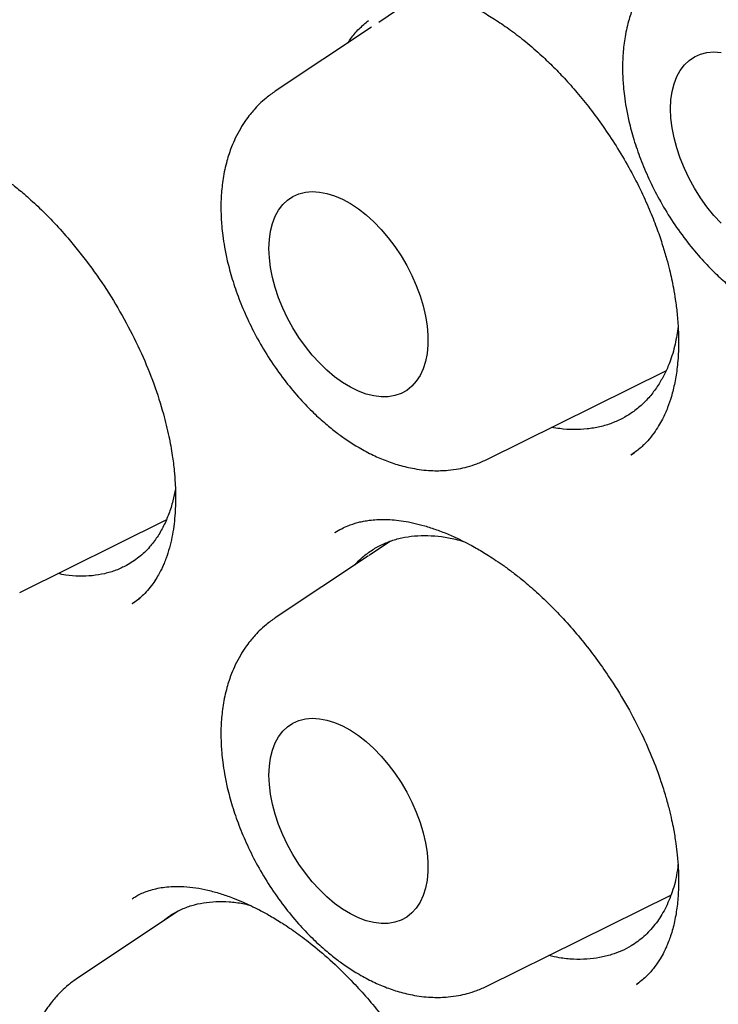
# Model space of a CAD drawing. Header units: millimetres. Extents: x 8 to 853, y 12 to 811.
# Tile 36 of 54: x 792.24 to 796.05, y 354.72 to 360.09. Entities that reach past the tile are written whole.
import ezdxf

# ---------------------------------------------------------------- set-up
doc = ezdxf.new("R2010")
doc.units = ezdxf.units.MM

msp = doc.modelspace()

# ---------------------------------------------------------------- linework, layer by layer
at = {"color": 7, "linetype": 'Continuous', "lineweight": 30}
for p, q in [((794.3572, 360.1823), (794.1978, 360.0761)), ((794.1579, 360.0495), (793.6337, 359.7003)), ((794.7914, 357.6949), (795.7637, 358.1759)), ((795.5741, 357.7181), (795.5922, 357.7315)), ((792.2407, 356.9688), (793.0395, 357.364)), ((793.9645, 357.2979), (793.957, 357.2937)), ((794.2627, 357.2485), (794.1452, 357.1702)), ((794.1429, 357.1687), (793.6337, 356.8295)), ((792.8534, 356.9078), (792.8951, 356.9377)), ((794.7914, 354.8241), (795.7909, 355.3185)), ((793.1045, 355.2317), (792.5551, 354.8656)), ((795.6029, 354.832), (795.6158, 354.8424))]:
    msp.add_line(p, q, dxfattribs=at)
at = {"color": 7, "linetype": 'Continuous', "lineweight": 30, "flags": 128}
for points in [[(795.7889, 359.6053), (795.7911, 359.6539), (795.7975, 359.6995), (795.8082, 359.7417), (795.823, 359.7801), (795.8417, 359.8142), (795.8642, 359.8438), (795.8903, 359.8685), (795.9197, 359.8881), (795.9521, 359.9024), (795.9872, 359.9113), (796.0246, 359.9146), (796.064, 359.9124)], [(796.064, 358.9806), (796.0246, 359.0239), (795.9872, 359.0704), (795.9521, 359.1198), (795.9197, 359.1715), (795.8903, 359.2251), (795.8642, 359.2799), (795.8417, 359.3355), (795.823, 359.3912), (795.8082, 359.4467), (795.7975, 359.5012), (795.7911, 359.5542), (795.7889, 359.6053)], [(793.5996, 358.8441), (793.6017, 358.8927), (793.6082, 358.9383), (793.6188, 358.9805), (793.6336, 359.0189), (793.6524, 359.053), (793.6749, 359.0826), (793.701, 359.1073), (793.7304, 359.1269), (793.7628, 359.1412), (793.7979, 359.1501), (793.8353, 359.1534), (793.8747, 359.1512), (793.9156, 359.1435), (793.9577, 359.1303), (794.0006, 359.1117), (794.0438, 359.088), (794.0869, 359.0594), (794.1294, 359.0262), (794.171, 358.9887), (794.2113, 358.9472), (794.2497, 358.9023), (794.286, 358.8542), (794.3198, 358.8036), (794.3507, 358.7509), (794.3785, 358.6967), (794.4028, 358.6414), (794.4235, 358.5857), (794.4403, 358.53), (794.453, 358.475), (794.4616, 358.4211), (794.4659, 358.369), (794.4659, 358.3191), (794.4616, 358.2719), (794.453, 358.228), (794.4403, 358.1876), (794.4235, 358.1513), (794.4028, 358.1195), (794.3785, 358.0923), (794.3507, 358.0701), (794.3198, 358.0531), (794.286, 358.0415), (794.2497, 358.0354), (794.2113, 358.0348), (794.171, 358.0398), (794.1294, 358.0503), (794.0869, 358.0662), (794.0438, 358.0874), (794.0006, 358.1135), (793.9577, 358.1445), (793.9156, 358.1799), (793.8747, 358.2194), (793.8353, 358.2627), (793.7979, 358.3092), (793.7628, 358.3586), (793.7304, 358.4103), (793.701, 358.4639), (793.6749, 358.5187), (793.6524, 358.5743), (793.6336, 358.6301), (793.6188, 358.6855), (793.6082, 358.74), (793.6017, 358.7931), (793.5996, 358.8441)], [(793.5996, 355.9733), (793.6017, 356.0219), (793.6082, 356.0675), (793.6188, 356.1097), (793.6336, 356.1481), (793.6524, 356.1822), (793.6749, 356.2118), (793.701, 356.2365), (793.7304, 356.2561), (793.7628, 356.2704), (793.7979, 356.2793), (793.8353, 356.2826), (793.8747, 356.2804), (793.9156, 356.2727), (793.9577, 356.2594), (794.0006, 356.2409), (794.0438, 356.2172), (794.0869, 356.1886), (794.1294, 356.1554), (794.171, 356.1178), (794.2113, 356.0764), (794.2497, 356.0314), (794.286, 355.9834), (794.3198, 355.9328), (794.3507, 355.8801), (794.3785, 355.8259), (794.4028, 355.7706), (794.4235, 355.7148), (794.4403, 355.6592), (794.453, 355.6041), (794.4616, 355.5503), (794.4659, 355.4982), (794.4659, 355.4483), (794.4616, 355.4011), (794.453, 355.3571), (794.4403, 355.3168), (794.4235, 355.2805), (794.4028, 355.2486), (794.3785, 355.2215), (794.3507, 355.1993), (794.3198, 355.1823), (794.286, 355.1707), (794.2497, 355.1646), (794.2113, 355.164), (794.171, 355.169), (794.1294, 355.1795), (794.0869, 355.1954), (794.0438, 355.2165), (794.0006, 355.2427), (793.9577, 355.2737), (793.9156, 355.3091), (793.8747, 355.3486), (793.8353, 355.3919), (793.7979, 355.4384), (793.7628, 355.4878), (793.7304, 355.5395), (793.701, 355.5931), (793.6749, 355.6479), (793.6524, 355.7035), (793.6336, 355.7593), (793.6188, 355.8147), (793.6082, 355.8692), (793.6017, 355.9222), (793.5996, 355.9733)]]:
    msp.add_lwpolyline(points, dxfattribs=at)
at = {"color": 7, "linetype": 'Continuous', "lineweight": 30}
for points, knots in [([(784.0626, 375.9652), (784.0636, 375.9652), (784.1254, 375.9696), (784.2498, 375.9738), (784.4357, 375.9773), (784.6235, 375.9753), (784.813, 375.9685), (785.0041, 375.9567), (785.1967, 375.9401), (785.3908, 375.9185), (785.5864, 375.892), (785.7833, 375.8606), (785.9815, 375.8244), (786.181, 375.7832), (786.3817, 375.7372), (786.5835, 375.6864), (786.7863, 375.6307), (786.9901, 375.5702), (787.1949, 375.5049), (787.4005, 375.4349), (787.607, 375.36), (787.8141, 375.2805), (788.022, 375.1962), (788.2304, 375.1072), (788.4393, 375.0136), (788.6487, 374.9154), (788.8585, 374.8125), (789.0686, 374.7051), (789.279, 374.5932), (789.4895, 374.4767), (789.7001, 374.3558), (789.9108, 374.2304), (790.1215, 374.1007), (790.332, 373.9666), (790.5424, 373.8282), (790.7525, 373.6856), (790.9623, 373.5388), (791.1717, 373.3877), (791.3807, 373.2326), (791.5892, 373.0734), (791.797, 372.9102), (792.0042, 372.743), (792.2106, 372.5719), (792.4163, 372.397), (792.621, 372.2183), (792.8248, 372.0358), (793.0276, 371.8496), (793.2293, 371.6599), (793.4299, 371.4666), (793.6293, 371.2698), (793.8273, 371.0696), (794.024, 370.866), (794.2193, 370.6591), (794.4132, 370.449), (794.6054, 370.2358), (794.7961, 370.0194), (794.985, 369.8001), (795.1723, 369.5778), (795.3577, 369.3527), (795.5413, 369.1247), (795.7229, 368.8941), (795.9026, 368.6608), (796.0802, 368.4249), (796.2556, 368.1866), (796.429, 367.9459), (796.6001, 367.7028), (796.7689, 367.4575), (796.9354, 367.2101), (797.0994, 366.9605), (797.2611, 366.709), (797.4202, 366.4555), (797.5768, 366.2003), (797.7307, 365.9433), (797.882, 365.6846), (798.0306, 365.4243), (798.1765, 365.1626), (798.3195, 364.8995), (798.4597, 364.6351), (798.5969, 364.3694), (798.7313, 364.1026), (798.8626, 363.8348), (798.9909, 363.566), (799.1161, 363.2964), (799.2382, 363.026), (799.3571, 362.7549), (799.4728, 362.4832), (799.5853, 362.211), (799.6945, 361.9384), (799.8004, 361.6654), (799.903, 361.3923), (800.0022, 361.119), (800.0979, 360.8456), (800.1902, 360.5723), (800.2791, 360.2992), (800.3644, 360.0262), (800.4463, 359.7536), (800.5245, 359.4814), (800.5992, 359.2097), (800.6703, 358.9386), (800.7377, 358.6682), (800.8015, 358.3985), (800.8616, 358.1297), (800.9181, 357.8618), (800.9708, 357.595), (801.0198, 357.3294), (801.0651, 357.0649), (801.1066, 356.8018), (801.1443, 356.54), (801.1783, 356.2798), (801.2085, 356.0211), (801.2349, 355.7641), (801.2575, 355.5088), (801.2763, 355.2553), (801.2913, 355.0038), (801.3024, 354.7542), (801.3098, 354.5067), (801.3133, 354.2614), (801.3131, 354.0183), (801.309, 353.7776), (801.3011, 353.5392), (801.2894, 353.3034), (801.2739, 353.0701), (801.2547, 352.8394), (801.2316, 352.6114), (801.2048, 352.3863), (801.1742, 352.1639), (801.1398, 351.9446), (801.1018, 351.7282), (801.06, 351.5148), (801.0145, 351.3047), (800.9653, 351.0977), (800.9125, 350.894), (800.856, 350.6936), (800.7959, 350.4966), (800.7322, 350.3031), (800.6648, 350.1131), (800.594, 349.9267), (800.5195, 349.7439), (800.4416, 349.5648), (800.3601, 349.3895), (800.2752, 349.2179), (800.1868, 349.0503), (800.0952, 348.8864), (799.9997, 348.727), (799.9347, 348.622), (799.9007, 348.5713), (799.9006, 348.5712)], [0, 0, 0, 0, 0.000123, 0.007203, 0.014279, 0.02135, 0.028418, 0.035481, 0.042541, 0.049598, 0.056652, 0.063702, 0.07075, 0.077796, 0.08484, 0.091882, 0.098922, 0.105961, 0.112998, 0.120034, 0.12707, 0.134105, 0.141139, 0.148172, 0.155206, 0.162239, 0.169271, 0.176304, 0.183337, 0.19037, 0.197403, 0.204436, 0.211469, 0.218503, 0.225537, 0.232571, 0.239605, 0.24664, 0.253675, 0.260711, 0.267747, 0.274783, 0.28182, 0.288858, 0.295895, 0.302933, 0.309972, 0.317011, 0.32405, 0.331089, 0.338129, 0.34517, 0.35221, 0.359251, 0.366293, 0.373334, 0.380376, 0.387418, 0.394461, 0.401503, 0.408546, 0.415589, 0.422633, 0.429676, 0.43672, 0.443764, 0.450808, 0.457852, 0.464896, 0.47194, 0.478985, 0.486029, 0.493073, 0.500118, 0.507162, 0.514207, 0.521251, 0.528296, 0.53534, 0.542384, 0.549428, 0.556473, 0.563516, 0.57056, 0.577604, 0.584647, 0.591691, 0.598734, 0.605777, 0.612819, 0.619862, 0.626904, 0.633945, 0.640987, 0.648028, 0.655069, 0.66211, 0.66915, 0.67619, 0.683229, 0.690268, 0.697307, 0.704345, 0.711383, 0.71842, 0.725457, 0.732494, 0.73953, 0.746565, 0.753601, 0.760636, 0.76767, 0.774704, 0.781738, 0.788771, 0.795804, 0.802836, 0.809869, 0.816901, 0.823932, 0.830964, 0.837996, 0.845027, 0.852059, 0.859091, 0.866123, 0.873155, 0.880188, 0.887221, 0.894255, 0.90129, 0.908326, 0.915363, 0.922402, 0.929442, 0.936484, 0.943528, 0.950575, 0.957624, 0.964675, 0.97173, 0.978789, 0.98585, 0.992916, 0.999986, 1, 1, 1, 1]), ([(784.1066, 375.7456), (784.0951, 375.7445), (784.0674, 375.7418), (784.0238, 375.7368), (783.9707, 375.7305), (783.9095, 375.7227), (783.8404, 375.7134), (783.7626, 375.7022), (783.6762, 375.6888), (783.5814, 375.6729), (783.4791, 375.6543), (783.3088, 375.6205), (783.0755, 375.5657), (782.7677, 375.4765), (782.4502, 375.3645), (782.1254, 375.2263), (781.8834, 375.1046), (781.718, 375.0126), (781.627, 374.9596), (781.5428, 374.9084), (781.4672, 374.8606), (781.4003, 374.8169), (781.3418, 374.7775), (781.2944, 374.7448), (781.2569, 374.7183), (781.228, 374.6977), (781.204, 374.6803), (781.1848, 374.6662), (781.1679, 374.6538), (781.1498, 374.6404), (781.1257, 374.6223), (781.0939, 374.5982), (781.0541, 374.5675), (781.0072, 374.5305), (780.9545, 374.488), (780.8984, 374.4417), (780.8413, 374.3932), (780.7841, 374.3432), (780.6848, 374.2542), (780.5439, 374.1206), (780.3628, 373.9335), (780.1819, 373.7292), (780.0026, 373.5073), (779.8275, 373.2691), (779.6574, 373.0146), (779.5083, 372.7679), (779.3784, 372.533), (779.2661, 372.3133), (779.1786, 372.1274), (779.1146, 371.9829), (779.0735, 371.8868), (779.0375, 371.7995), (779.0061, 371.7212), (778.9799, 371.654), (778.9583, 371.5974), (778.941, 371.5511), (778.9269, 371.5128), (778.916, 371.4826), (778.9063, 371.4559), (778.8956, 371.4258), (778.8814, 371.3855), (778.8632, 371.3327), (778.842, 371.2702), (778.8184, 371.1985), (778.7932, 371.1198), (778.767, 371.0353), (778.741, 370.9486), (778.716, 370.8621), (778.6919, 370.7759), (778.6688, 370.6901), (778.6331, 370.553), (778.5875, 370.3652), (778.5353, 370.1256), (778.488, 369.8828), (778.4445, 369.6297), (778.408, 369.3844), (778.3778, 369.1489), (778.3532, 368.9261), (778.3347, 368.7263), (778.3213, 368.554), (778.312, 368.4171), (778.3046, 368.2894), (778.2992, 368.1778), (778.2952, 368.0818), (778.2923, 368.0006), (778.2902, 367.9301), (778.2886, 367.8704), (778.2875, 367.8213), (778.2868, 367.7829), (778.2863, 367.7526), (778.2857, 367.7148), (778.2851, 367.6613), (778.2845, 367.586), (778.2843, 367.496), (778.2847, 367.3913), (778.2861, 367.2716), (778.2887, 367.1375), (778.294, 366.9508), (778.304, 366.7102), (778.3215, 366.4133), (778.3458, 366.0981), (778.3776, 365.7643), (778.4181, 365.4116), (778.468, 365.0399), (778.5261, 364.6641), (778.5921, 364.2856), (778.6655, 363.9059), (778.7495, 363.511), (778.8448, 363.1009), (778.9516, 362.6785), (779.0704, 362.2441), (779.2017, 361.7981), (779.3469, 361.3385), (779.4983, 360.8903), (779.6543, 360.4554), (779.8125, 360.0373), (779.9798, 359.6173), (780.1543, 359.2002), (780.3346, 358.7888), (780.5313, 358.3594), (780.7453, 357.9133), (780.9775, 357.452), (781.2156, 356.9999), (781.4606, 356.5546), (781.7121, 356.1167), (781.9695, 355.6866), (782.2309, 355.2671), (782.4957, 354.8585), (782.7618, 354.4631), (783.0287, 354.081), (783.2958, 353.7121), (783.5643, 353.354), (783.86, 352.9731), (784.1832, 352.5727), (784.5343, 352.1565), (784.8847, 351.7585), (785.2337, 351.3787), (785.5807, 351.0168), (785.9249, 350.6725), (786.2842, 350.328), (786.6602, 349.9837), (787.0557, 349.6389), (787.4544, 349.3087), (787.8572, 348.9925), (788.2636, 348.6907), (788.6512, 348.4193), (789.0191, 348.1758), (789.3528, 347.9668), (789.5872, 347.8276), (789.7218, 347.7502), (789.7695, 347.723), (789.8133, 347.6982), (789.8494, 347.6779), (789.8861, 347.6574), (789.9324, 347.6318), (789.9977, 347.5959), (790.0786, 347.552), (790.1711, 347.5028), (790.2708, 347.4507), (790.3938, 347.3876), (790.542, 347.3137), (790.7172, 347.2293), (790.9026, 347.1435), (791.1155, 347.049), (791.351, 346.95), (791.6037, 346.8505), (791.8511, 346.7596), (792.0929, 346.677), (792.329, 346.6024), (792.5591, 346.5355), (792.7571, 346.483), (792.9204, 346.4429), (793.0466, 346.4139), (793.1587, 346.3897), (793.2568, 346.3696), (793.3417, 346.3532), (793.4158, 346.3395), (793.4817, 346.3279), (793.5487, 346.3166), (793.6235, 346.3046), (793.7123, 346.2912), (793.8141, 346.2771), (793.9286, 346.2626), (794.0549, 346.2486), (794.1926, 346.2357), (794.3412, 346.2244), (794.5013, 346.2154), (794.7168, 346.2082), (794.9834, 346.208), (795.2963, 346.2217), (795.6087, 346.2499), (795.8647, 346.2855), (796.0657, 346.3211), (796.2127, 346.3508), (796.3593, 346.3843), (796.5053, 346.4215), (796.65, 346.4623), (796.7794, 346.5024), (796.8901, 346.5395), (796.9798, 346.5712), (797.0584, 346.6005), (797.1264, 346.6268), (797.1837, 346.6499), (797.2335, 346.6705), (797.2787, 346.6896), (797.3231, 346.7089), (797.3681, 346.7289), (797.4171, 346.7512), (797.4723, 346.777), (797.5357, 346.8076), (797.607, 346.8431), (797.6864, 346.8842), (797.7761, 346.9327), (797.8765, 346.9894), (797.9873, 347.0554), (798.1062, 347.1302), (798.2325, 347.2145), (798.3658, 347.309), (798.4946, 347.4064), (798.6163, 347.5041), (798.7268, 347.5976), (798.8325, 347.6917), (798.9318, 347.7843), (799.0248, 347.8752), (799.1208, 347.9729), (799.2183, 348.0768), (799.316, 348.1862), (799.4042, 348.2895), (799.4834, 348.3861), (799.554, 348.4755), (799.6163, 348.5573), (799.6706, 348.6308), (799.7043, 348.678), (799.7198, 348.6999)], [0, 0, 0, 0, 0.000752, 0.001803, 0.003155, 0.004705, 0.006524, 0.008613, 0.010973, 0.013603, 0.016503, 0.019608, 0.028177, 0.03674, 0.046927, 0.057106, 0.067278, 0.070447, 0.073565, 0.076428, 0.079017, 0.081329, 0.083367, 0.085128, 0.086319, 0.08734, 0.088191, 0.088872, 0.089388, 0.089985, 0.090799, 0.091961, 0.093392, 0.095092, 0.09706, 0.099157, 0.101279, 0.103425, 0.105596, 0.112572, 0.119786, 0.127375, 0.135194, 0.14321, 0.151422, 0.159829, 0.166118, 0.172513, 0.179007, 0.181912, 0.184552, 0.186926, 0.189035, 0.190878, 0.192321, 0.193546, 0.194552, 0.19534, 0.195923, 0.196649, 0.197697, 0.199065, 0.200754, 0.202534, 0.204568, 0.206762, 0.208938, 0.211091, 0.213221, 0.21533, 0.217415, 0.223252, 0.228906, 0.234449, 0.240244, 0.246345, 0.25109, 0.256004, 0.261087, 0.264162, 0.267172, 0.269899, 0.272339, 0.274275, 0.275983, 0.277463, 0.278714, 0.279736, 0.280536, 0.28112, 0.281631, 0.282894, 0.284455, 0.286314, 0.288471, 0.290926, 0.293678, 0.296682, 0.302307, 0.308246, 0.314497, 0.321062, 0.32794, 0.335131, 0.342635, 0.349584, 0.356782, 0.364228, 0.371922, 0.379865, 0.387908, 0.39619, 0.404712, 0.413474, 0.421096, 0.428891, 0.436737, 0.444506, 0.452197, 0.45981, 0.468683, 0.477449, 0.486106, 0.494656, 0.503251, 0.511734, 0.520105, 0.528365, 0.536513, 0.544408, 0.552194, 0.559873, 0.567445, 0.577117, 0.586608, 0.595918, 0.605047, 0.613995, 0.622761, 0.631346, 0.641138, 0.650862, 0.660608, 0.670378, 0.680172, 0.689989, 0.698254, 0.706536, 0.713839, 0.714988, 0.716137, 0.717244, 0.71811, 0.718713, 0.719863, 0.721419, 0.723382, 0.725646, 0.728024, 0.73051, 0.734445, 0.738626, 0.743054, 0.747727, 0.753912, 0.759995, 0.765964, 0.77182, 0.777562, 0.78319, 0.788679, 0.792141, 0.795262, 0.798042, 0.80048, 0.802578, 0.804392, 0.806032, 0.807524, 0.809428, 0.811664, 0.814232, 0.817132, 0.820365, 0.823862, 0.827681, 0.83182, 0.836275, 0.844499, 0.852848, 0.861323, 0.869923, 0.874053, 0.878212, 0.882399, 0.886614, 0.890857, 0.895065, 0.898071, 0.900766, 0.903148, 0.905219, 0.906978, 0.908424, 0.909816, 0.911176, 0.912554, 0.914028, 0.915787, 0.917799, 0.920094, 0.922671, 0.92553, 0.928936, 0.93267, 0.936734, 0.941128, 0.945851, 0.950903, 0.955103, 0.959327, 0.963365, 0.967217, 0.970883, 0.974363, 0.978733, 0.98277, 0.986474, 0.989845, 0.992883, 0.995588, 0.99796, 1, 1, 1, 1]), ([(789.9684, 375.6633), (790.4627, 375.3583), (791.4405, 374.755), (792.8708, 373.6247), (794.2327, 372.3743), (795.5112, 371.01), (796.6952, 369.5624), (797.777, 368.0556), (798.7508, 366.5116), (799.7029, 364.7848), (800.5899, 362.8889), (801.3617, 360.8559), (801.8465, 359.209), (802.1391, 357.944), (802.3124, 357.0321), (802.4433, 356.1506), (802.5336, 355.3013), (802.5854, 354.4857), (802.6081, 353.3082), (802.5141, 351.8162), (802.1802, 350.1124), (801.6353, 348.5967), (800.8856, 347.2988), (799.9503, 346.2302), (798.8355, 345.4285), (797.8455, 344.9496), (797.1933, 344.836), (797.0099, 344.804)], [0, 0, 0, 0, 0.046052, 0.091107, 0.135171, 0.178245, 0.220317, 0.261399, 0.301498, 0.340615, 0.391218, 0.440075, 0.487192, 0.510102, 0.532574, 0.554609, 0.576207, 0.59737, 0.6181, 0.670027, 0.721889, 0.773685, 0.825398, 0.877006, 0.928511, 0.979905, 1, 1, 1, 1]), ([(795.823, 360.4614), (795.8064, 360.4496), (795.7757, 360.4278), (795.7379, 360.3932), (795.7088, 360.3627), (795.6841, 360.3333), (795.6588, 360.2993), (795.6315, 360.2565), (795.6063, 360.2087), (795.581, 360.1501), (795.5569, 360.0774), (795.538, 359.9896), (795.5284, 359.9008), (795.5265, 359.8286), (795.5282, 359.7725), (795.5315, 359.7245), (795.5371, 359.6717), (795.5468, 359.6086), (795.563, 359.5292), (795.5882, 359.4355), (795.6244, 359.33), (795.6704, 359.2209), (795.7267, 359.1095), (795.7937, 358.9977), (795.8685, 358.8915), (795.946, 358.7973), (796.02, 358.7195), (796.0872, 358.6574), (796.1476, 358.6079), (796.2074, 358.5641), (796.2732, 358.5218), (796.3457, 358.4823), (796.4216, 358.4488), (796.4998, 358.422), (796.5711, 358.4054), (796.6325, 358.3967), (796.6801, 358.3934), (796.7243, 358.3932), (796.7717, 358.396), (796.8202, 358.4026), (796.8727, 358.4145), (796.9258, 358.431), (796.9616, 358.4473), (796.9807, 358.4561)], [0, 0, 0, 0, 0.021697, 0.039913, 0.054662, 0.067026, 0.08228, 0.101102, 0.122026, 0.139903, 0.168452, 0.202924, 0.234119, 0.259352, 0.27529, 0.289395, 0.306578, 0.327074, 0.350857, 0.383162, 0.416946, 0.452244, 0.489096, 0.527547, 0.567431, 0.604642, 0.637605, 0.666316, 0.690767, 0.712567, 0.738179, 0.767379, 0.795256, 0.823293, 0.853443, 0.872233, 0.889354, 0.904451, 0.918757, 0.939409, 0.956742, 0.976939, 1, 1, 1, 1]), ([(793.9885, 360.2188), (794.0054, 360.2283), (794.0372, 360.2463), (794.0865, 360.2649), (794.1324, 360.2774), (794.1739, 360.2847), (794.2275, 360.2902), (794.2954, 360.2902), (794.3725, 360.2811), (794.4506, 360.2646), (794.5305, 360.2409), (794.6132, 360.2091), (794.6917, 360.1725), (794.7662, 360.1324), (794.8403, 360.0872), (794.919, 360.0332), (795.0022, 359.969), (795.0804, 359.9011), (795.1532, 359.8311), (795.2201, 359.7613), (795.2894, 359.6823), (795.3603, 359.5937), (795.4319, 359.4954), (795.5027, 359.3871), (795.5698, 359.2719), (795.629, 359.1564), (795.6777, 359.0478), (795.7158, 358.9502), (795.7449, 358.8645), (795.7666, 358.7912), (795.7824, 358.7304), (795.7946, 358.6774), (795.8054, 358.6236), (795.8161, 358.5605), (795.8258, 358.4843), (795.8327, 358.393), (795.8336, 358.295), (795.8266, 358.1982), (795.8132, 358.1125), (795.795, 358.0388), (795.7762, 357.9837), (795.7594, 357.9436), (795.7435, 357.9106), (795.7234, 357.8745), (795.696, 357.8329), (795.6618, 357.7911), (795.621, 357.7511), (795.5898, 357.729), (795.5729, 357.717)], [0, 0, 0, 0, 0.026068, 0.049014, 0.06884, 0.085535, 0.099085, 0.127876, 0.154966, 0.177975, 0.20285, 0.228724, 0.25198, 0.272192, 0.293936, 0.316459, 0.340551, 0.366798, 0.386169, 0.407064, 0.42949, 0.453452, 0.478955, 0.506, 0.534594, 0.562629, 0.587958, 0.61058, 0.630402, 0.647411, 0.661635, 0.673094, 0.684901, 0.70031, 0.719292, 0.741813, 0.770545, 0.797646, 0.823142, 0.846919, 0.867479, 0.879931, 0.892184, 0.90693, 0.924204, 0.945064, 0.970329, 1, 1, 1, 1]), ([(794.0305, 359.9646), (794.0356, 359.9725), (794.0534, 360.0005), (794.0902, 360.0421), (794.1248, 360.0716), (794.1423, 360.0865)], [0, 0, 0, 0, 0.163342, 0.5779, 1, 1, 1, 1]), ([(793.6337, 359.7003), (793.617, 359.6884), (793.5863, 359.6666), (793.5485, 359.6321), (793.5195, 359.6015), (793.4947, 359.5721), (793.4694, 359.5381), (793.4421, 359.4953), (793.4169, 359.4475), (793.3916, 359.389), (793.3675, 359.3162), (793.3487, 359.2284), (793.339, 359.1396), (793.3372, 359.0674), (793.3388, 359.0113), (793.3421, 358.9633), (793.3478, 358.9106), (793.3574, 358.8474), (793.3737, 358.7681), (793.3989, 358.6743), (793.4351, 358.5688), (793.4811, 358.4597), (793.5374, 358.3484), (793.6043, 358.2366), (793.6792, 358.1303), (793.7567, 358.0362), (793.8306, 357.9583), (793.8979, 357.8962), (793.9583, 357.8467), (794.0181, 357.803), (794.0838, 357.7606), (794.1564, 357.7211), (794.2322, 357.6876), (794.3105, 357.6609), (794.3817, 357.6442), (794.4431, 357.6356), (794.4908, 357.6322), (794.5349, 357.632), (794.5824, 357.6349), (794.6308, 357.6415), (794.6833, 357.6533), (794.7365, 357.6698), (794.7723, 357.6862), (794.7914, 357.6949)], [0, 0, 0, 0, 0.021697, 0.039913, 0.054662, 0.067026, 0.08228, 0.101102, 0.122026, 0.139903, 0.168452, 0.202924, 0.234119, 0.259352, 0.27529, 0.289395, 0.306578, 0.327074, 0.350857, 0.383162, 0.416946, 0.452244, 0.489096, 0.527547, 0.567431, 0.604642, 0.637605, 0.666316, 0.690767, 0.712567, 0.738179, 0.767379, 0.795256, 0.823293, 0.853443, 0.872233, 0.889354, 0.904451, 0.918757, 0.939409, 0.956742, 0.976939, 1, 1, 1, 1]), ([(791.2871, 359.4207), (791.2912, 359.4233), (791.3003, 359.4291), (791.3267, 359.4436), (791.3651, 359.4588), (791.4135, 359.4716), (791.4609, 359.4788), (791.5035, 359.4815), (791.5411, 359.4811), (791.5777, 359.4787), (791.617, 359.4739), (791.6614, 359.4659), (791.711, 359.454), (791.7661, 359.4374), (791.8257, 359.4156), (791.8851, 359.39), (791.9392, 359.3635), (791.9846, 359.3389), (792.0241, 359.3159), (792.0627, 359.2919), (792.1053, 359.2638), (792.1536, 359.2296), (792.2074, 359.1886), (792.2702, 359.1367), (792.342, 359.0718), (792.4218, 358.9922), (792.5166, 358.8874), (792.6209, 358.7569), (792.7281, 358.601), (792.8237, 358.4387), (792.9061, 358.2727), (792.9739, 358.1059), (793.0223, 357.954), (793.0539, 357.8241), (793.0725, 357.7208), (793.0831, 357.6364), (793.0883, 357.57), (793.0903, 357.5206), (793.0907, 357.4787), (793.0899, 357.4355), (793.087, 357.3841), (793.0809, 357.3263), (793.071, 357.2675), (793.0571, 357.2095), (793.0423, 357.1636), (793.0287, 357.1289), (793.0175, 357.1035), (793.0045, 357.0773), (792.9874, 357.047), (792.9651, 357.0132), (792.9378, 356.9785), (792.9099, 356.9496), (792.8855, 356.9289), (792.8655, 356.9149), (792.8565, 356.9093), (792.8523, 356.9067)], [0, 0, 0, 0, 0.012973, 0.028647, 0.04719, 0.067765, 0.086266, 0.102207, 0.115573, 0.12749, 0.141927, 0.157313, 0.173851, 0.191638, 0.210685, 0.229818, 0.246253, 0.259852, 0.270643, 0.281455, 0.293951, 0.308132, 0.323999, 0.341555, 0.364173, 0.389106, 0.415628, 0.455289, 0.494701, 0.533853, 0.572757, 0.611407, 0.649516, 0.678428, 0.703329, 0.724178, 0.741003, 0.753828, 0.762964, 0.774572, 0.788652, 0.805072, 0.82339, 0.843579, 0.864732, 0.876609, 0.885813, 0.896346, 0.909282, 0.924611, 0.942173, 0.959082, 0.974305, 0.987915, 1, 1, 1, 1]), ([(795.83, 358.4179), (795.8253, 358.3854), (795.8154, 358.3166), (795.7891, 358.2324), (795.7588, 358.161), (795.737, 358.1243), (795.7261, 358.106)], [0, 0, 0, 0, 0.274982, 0.583254, 0.791631, 1, 1, 1, 1]), ([(795.7261, 358.106), (795.7132, 358.0867), (795.6873, 358.0479), (795.6408, 357.9978), (795.59, 357.9542), (795.5518, 357.9318), (795.5331, 357.9208)], [0, 0, 0, 0, 0.248898, 0.499524, 0.7556, 1, 1, 1, 1]), ([(795.5301, 357.9189), (795.5102, 357.9092), (795.4701, 357.8897), (795.4043, 357.8704), (795.3342, 357.8584), (795.2611, 357.8554), (795.1969, 357.8586), (795.157, 357.866), (795.1426, 357.8687)], [0, 0, 0, 0, 0.177591, 0.358359, 0.539126, 0.723183, 0.900774, 1, 1, 1, 1]), ([(793.0895, 357.5343), (793.0853, 357.5119), (793.0763, 357.4637), (793.0546, 357.3959), (793.0262, 357.3298), (792.9911, 357.2694), (792.9467, 357.2116), (792.8919, 357.1581), (792.8463, 357.1301), (792.8234, 357.116)], [0, 0, 0, 0, 0.11622, 0.250345, 0.385408, 0.521924, 0.66043, 0.829272, 1, 1, 1, 1]), ([(793.9586, 357.2945), (793.9709, 357.302), (793.9933, 357.3156), (794.0262, 357.3306), (794.0528, 357.3406), (794.0727, 357.3469), (794.0883, 357.351), (794.1023, 357.3543), (794.1161, 357.3571), (794.1309, 357.3597), (794.1548, 357.3632), (794.1894, 357.3665), (794.2348, 357.3672), (794.2832, 357.3644), (794.3342, 357.358), (794.3897, 357.3473), (794.4495, 357.3319), (794.5135, 357.3111), (794.5792, 357.2854), (794.6392, 357.258), (794.6888, 357.2328), (794.7273, 357.2117), (794.7624, 357.1913), (794.7984, 357.1692), (794.8387, 357.143), (794.8832, 357.1121), (794.9319, 357.0762), (794.991, 357.0293), (795.0612, 356.9687), (795.1422, 356.8915), (795.2252, 356.8038), (795.3063, 356.7091), (795.3821, 356.6113), (795.4626, 356.4968), (795.5443, 356.3655), (795.6225, 356.2188), (795.6867, 356.0766), (795.7315, 355.9564), (795.7615, 355.8606), (795.7806, 355.7903), (795.7944, 355.7314), (795.8043, 355.6832), (795.8118, 355.6407), (795.8192, 355.5931), (795.8265, 355.5331), (795.8321, 355.4589), (795.8336, 355.3754), (795.8292, 355.289), (795.8197, 355.2191), (795.8086, 355.1647), (795.7984, 355.1253), (795.7872, 355.0897), (795.7756, 355.0586), (795.7627, 355.0284), (795.7467, 354.996), (795.7245, 354.9579), (795.6941, 354.9154), (795.6538, 354.8705), (795.62, 354.8447), (795.6018, 354.8309)], [0, 0, 0, 0, 0.021426, 0.038976, 0.052633, 0.061083, 0.066819, 0.071834, 0.077159, 0.082794, 0.08874, 0.103993, 0.120994, 0.137134, 0.154283, 0.172297, 0.191185, 0.210954, 0.231611, 0.25089, 0.264616, 0.275386, 0.284525, 0.294813, 0.306339, 0.319101, 0.3331, 0.348339, 0.370586, 0.395046, 0.421615, 0.448236, 0.474167, 0.499403, 0.535933, 0.570887, 0.60428, 0.635979, 0.655214, 0.671888, 0.686023, 0.697633, 0.706943, 0.71743, 0.733171, 0.752339, 0.774831, 0.799409, 0.825667, 0.839431, 0.853618, 0.86722, 0.878994, 0.88942, 0.903021, 0.920912, 0.943051, 0.969412, 1, 1, 1, 1]), ([(794.0691, 357.1195), (794.0766, 357.128), (794.0988, 357.1532), (794.1422, 357.1877), (794.198, 357.2224), (794.2587, 357.2489), (794.3233, 357.2674), (794.3925, 357.278), (794.465, 357.2803), (794.5402, 357.274), (794.6053, 357.2631), (794.646, 357.2511), (794.6605, 357.2469)], [0, 0, 0, 0, 0.055606, 0.166514, 0.279039, 0.388005, 0.497733, 0.608641, 0.721166, 0.830131, 0.939859, 1, 1, 1, 1]), ([(792.8234, 357.116), (792.8044, 357.1067), (792.7664, 357.0879), (792.7035, 357.0696), (792.6363, 357.0585), (792.5656, 357.0565), (792.5029, 357.0607), (792.4633, 357.0687), (792.4487, 357.0717)], [0, 0, 0, 0, 0.176453, 0.35413, 0.535672, 0.718549, 0.895641, 1, 1, 1, 1]), ([(793.6337, 356.8294), (793.617, 356.8176), (793.5863, 356.7958), (793.5485, 356.7612), (793.5195, 356.7307), (793.4947, 356.7013), (793.4694, 356.6673), (793.4421, 356.6245), (793.4169, 356.5767), (793.3916, 356.5182), (793.3675, 356.4454), (793.3487, 356.3576), (793.339, 356.2688), (793.3372, 356.1966), (793.3388, 356.1405), (793.3421, 356.0925), (793.3478, 356.0397), (793.3574, 355.9766), (793.3737, 355.8972), (793.3989, 355.8035), (793.4351, 355.698), (793.4811, 355.5889), (793.5374, 355.4776), (793.6043, 355.3658), (793.6792, 355.2595), (793.7567, 355.1654), (793.8306, 355.0875), (793.8979, 355.0254), (793.9583, 354.9759), (794.0181, 354.9321), (794.0838, 354.8898), (794.1564, 354.8503), (794.2322, 354.8168), (794.3105, 354.7901), (794.3817, 354.7734), (794.4431, 354.7648), (794.4908, 354.7614), (794.5349, 354.7612), (794.5824, 354.764), (794.6308, 354.7707), (794.6833, 354.7825), (794.7365, 354.799), (794.7723, 354.8153), (794.7914, 354.8241)], [0, 0, 0, 0, 0.021697, 0.039913, 0.054662, 0.067026, 0.08228, 0.101102, 0.122026, 0.139903, 0.168452, 0.202924, 0.234119, 0.259352, 0.27529, 0.289395, 0.306578, 0.327074, 0.350857, 0.383162, 0.416946, 0.452244, 0.489096, 0.527547, 0.567431, 0.604642, 0.637605, 0.666316, 0.690767, 0.712567, 0.738179, 0.767379, 0.795256, 0.823293, 0.853443, 0.872233, 0.889354, 0.904451, 0.918757, 0.939409, 0.956742, 0.976939, 1, 1, 1, 1]), ([(795.8295, 355.4849), (795.8272, 355.4656), (795.8206, 355.4085), (795.7955, 355.3236), (795.7561, 355.2329), (795.7051, 355.1558), (795.6452, 355.0915), (795.5832, 355.0456), (795.5232, 355.0137), (795.4857, 355.0008), (795.4669, 354.9944)], [0, 0, 0, 0, 0.07678, 0.227246, 0.377182, 0.520205, 0.663662, 0.806671, 0.903337, 1, 1, 1, 1]), ([(792.8545, 355.2989), (792.8604, 355.303), (792.8715, 355.3106), (792.8954, 355.3248), (792.9299, 355.3388), (792.9772, 355.3538), (793.0446, 355.3663), (793.1242, 355.3676), (793.1997, 355.3596), (793.2661, 355.3466), (793.3328, 355.3284), (793.3958, 355.3067), (793.4515, 355.2841), (793.5009, 355.2617), (793.5512, 355.2366), (793.6088, 355.205), (793.6768, 355.1638), (793.7536, 355.1117), (793.8448, 355.0425), (793.9484, 354.9532), (794.0487, 354.8543), (794.1376, 354.7565), (794.2145, 354.6638), (794.2904, 354.5632), (794.3644, 354.4551), (794.4343, 354.3414), (794.497, 354.2266), (794.5505, 354.1155), (794.5944, 354.0114), (794.6318, 353.9095), (794.6624, 353.8115), (794.6863, 353.719), (794.7031, 353.6382), (794.7152, 353.5635), (794.7233, 353.4941), (794.7281, 353.4255), (794.7293, 353.3581), (794.7267, 353.2912), (794.72, 353.2266), (794.7096, 353.1673), (794.6973, 353.1184), (794.6854, 353.0815), (794.674, 353.0511), (794.6586, 353.0162), (794.6384, 352.9785), (794.6151, 352.9432), (794.5889, 352.9106), (794.558, 352.8789), (794.5342, 352.8608), (794.5216, 352.8513)], [0, 0, 0, 0, 0.018387, 0.034135, 0.047885, 0.062137, 0.093246, 0.127202, 0.1498, 0.172186, 0.194363, 0.21532, 0.232659, 0.246232, 0.260165, 0.276832, 0.296414, 0.318884, 0.343247, 0.375651, 0.410249, 0.434553, 0.459845, 0.486126, 0.513395, 0.541658, 0.569633, 0.595922, 0.620454, 0.643146, 0.667993, 0.69028, 0.710031, 0.727652, 0.746674, 0.764227, 0.783314, 0.803452, 0.823367, 0.843007, 0.861406, 0.87395, 0.885275, 0.899764, 0.917716, 0.934555, 0.953886, 0.9757, 1, 1, 1, 1]), ([(793.0326, 355.1857), (793.0422, 355.1934), (793.0684, 355.2143), (793.1172, 355.2402), (793.1774, 355.2634), (793.242, 355.2781), (793.31, 355.285), (793.3821, 355.2834), (793.4438, 355.2765), (793.4822, 355.2673), (793.4944, 355.2643)], [0, 0, 0, 0, 0.082506, 0.224037, 0.36789, 0.507192, 0.647722, 0.789253, 0.933105, 1, 1, 1, 1]), ([(795.4669, 354.9944), (795.4456, 354.9884), (795.4027, 354.9764), (795.3332, 354.9684), (795.2597, 354.9681), (795.1901, 354.9748), (795.1445, 354.9851), (795.1255, 354.9893)], [0, 0, 0, 0, 0.207751, 0.416944, 0.630687, 0.846001, 1, 1, 1, 1]), ([(792.555, 354.8656), (792.5384, 354.8538), (792.5077, 354.832), (792.4699, 354.7974), (792.4408, 354.7669), (792.4161, 354.7375), (792.3907, 354.7035), (792.3635, 354.6607), (792.3383, 354.6129), (792.3129, 354.5543), (792.2888, 354.4816), (792.27, 354.3938), (792.2604, 354.305), (792.2585, 354.2328), (792.2602, 354.1767), (792.2634, 354.1287), (792.2691, 354.0759), (792.2788, 354.0128), (792.295, 353.9334), (792.3202, 353.8397), (792.3564, 353.7342), (792.4024, 353.6251), (792.4587, 353.5137), (792.5256, 353.4019), (792.6005, 353.2957), (792.678, 353.2015), (792.752, 353.1237), (792.8192, 353.0616), (792.8796, 353.0121), (792.9394, 352.9683), (793.0052, 352.926), (793.0777, 352.8865), (793.1536, 352.853), (793.2318, 352.8262), (793.303, 352.8096), (793.3645, 352.8009), (793.4121, 352.7976), (793.4563, 352.7974), (793.5037, 352.8002), (793.5522, 352.8068), (793.6047, 352.8187), (793.6578, 352.8352), (793.6936, 352.8515), (793.7127, 352.8602)], [0, 0, 0, 0, 0.021697, 0.039913, 0.054662, 0.067026, 0.08228, 0.101102, 0.122026, 0.139903, 0.168452, 0.202924, 0.234119, 0.259352, 0.27529, 0.289395, 0.306578, 0.327074, 0.350857, 0.383162, 0.416946, 0.452244, 0.489096, 0.527547, 0.567431, 0.604642, 0.637605, 0.666316, 0.690767, 0.712567, 0.738179, 0.767379, 0.795256, 0.823293, 0.853443, 0.872233, 0.889354, 0.904451, 0.918757, 0.939409, 0.956742, 0.976939, 1, 1, 1, 1])]:
    msp.add_open_spline(points, degree=3, knots=knots, dxfattribs=at)

doc.saveas('drawing.dxf')
